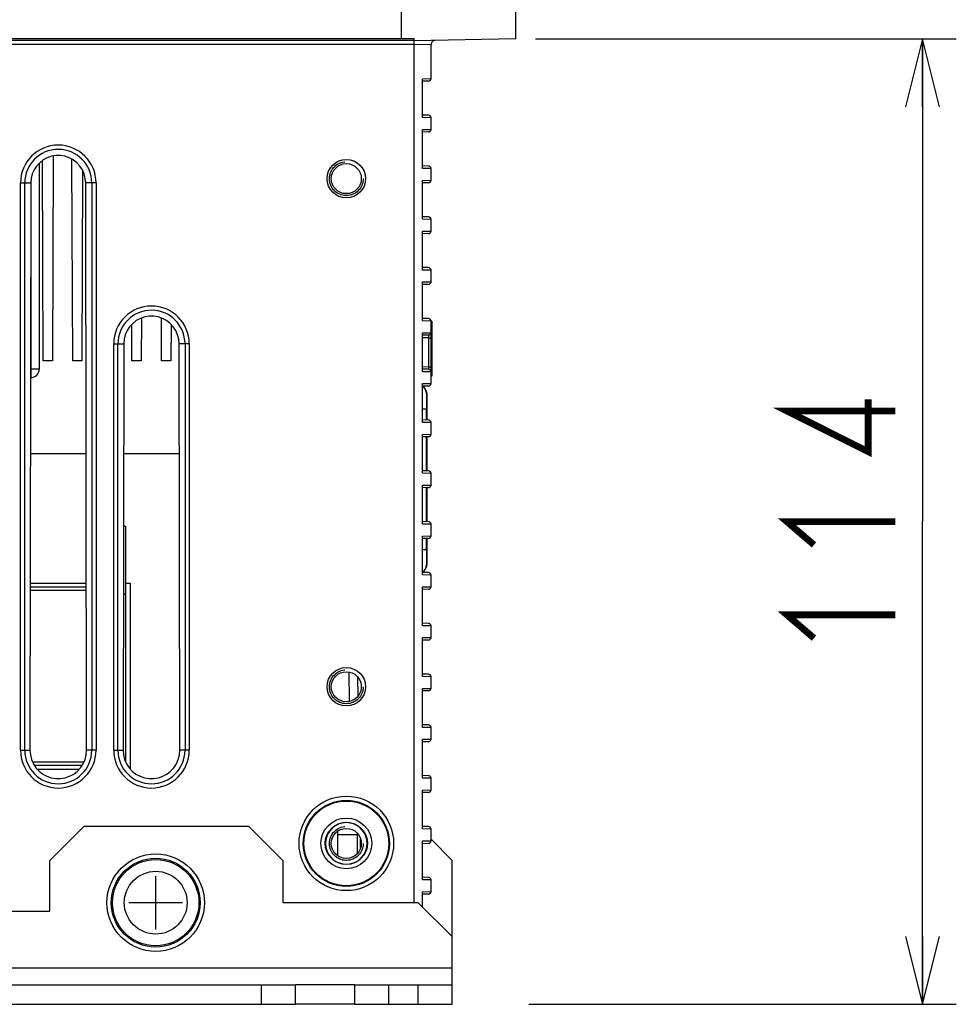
# Model space of a CAD drawing. Extents: x 0 to 420, y 0 to 297.
# Tile 12 of 62: x 100 to 128, y 42 to 71. Entities that reach past the tile are written whole.
import ezdxf

# ---------------------------------------------------------------- set-up
doc = ezdxf.new("R2010")
doc.units = 0
doc.header["$LTSCALE"] = 23.1
doc.linetypes.add('HIDDEN', pattern=[0.2, 0.1, -0.1])
doc.layers.get('0').update_dxf_attribs({"linetype": 'CONTINUOUS'})
for name, color, linetype in [('ALL_AXIS', 7, 'CONTINUOUS'), ('ALL_CURVE', 7, 'CONTINUOUS'), ('ALL_DIM', 7, 'CONTINUOUS'), ('ALL_FEATURES', 7, 'CONTINUOUS'), ('DEFAULT_2', 8, 'HIDDEN')]:
    doc.layers.add(name, color=color, linetype=linetype)
doc.dimstyles.get("Standard").update_dxf_attribs({"dimtxt": 2.5, "dimasz": 2.5, "dimexe": 1.25, "dimexo": 0.625, "dimtad": 1, "dimcen": 2.5, "dimazin": 3, "dimtfac": 1, "dimtmove": 0, "dimatfit": 3})

# ---------------------------------------------------------------- blocks, each defined once
blk = doc.blocks.new('_OPEN')
at = {"color": 0, "linetype": 'BYBLOCK'}
for p, q in [((0, 0), (-1, 0.25)), ((-1, -0.25), (0, 0)), ((-1, 0), (0, 0))]:
    blk.add_line(p, q, dxfattribs=at)
blk = doc.blocks.new('*D1')
at = {"layer": 'ALL_DIM', "color": 2, "linetype": 'CONTINUOUS'}
for p, q in [((115.547, 70.638), (127.967, 70.638)), ((126.967, 70.638), (126.967, 56.388)), ((126.967, 42.138), (126.967, 56.388)), ((115.352, 42.138), (127.967, 42.138))]:
    blk.add_line(p, q, dxfattribs=at)
at = {"layer": 'ALL_DIM', "color": 2, "linetype": 'CONTINUOUS', "xscale": 2, "yscale": 2, "zscale": 2}
for p, rotation in [((126.967, 70.638), 90), ((126.967, 42.138), 270)]:
    blk.add_blockref('_OPEN', p, dxfattribs=dict(at, rotation=rotation))

msp = doc.modelspace()

# ---------------------------------------------------------------- linework, layer by layer
at = {"color": 7, "linetype": 'CONTINUOUS'}
for p, q in [((102.289, 58.388), (100.645, 58.388)), ((105.039, 58.388), (103.395, 58.388)), ((103.391, 56.258), (103.463, 56.258)), ((103.463, 49.295), (103.463, 56.258)), ((100.639, 54.575), (102.295, 54.575)), ((102.295, 54.451), (100.639, 54.451)), ((103.463, 54.575), (103.592, 54.575)), ((103.592, 54.575), (103.592, 49.086)), ((102.295, 54.356), (100.639, 54.356)), ((103.388, 54.258), (103.463, 54.258)), ((100.708, 49.295), (102.226, 49.295)), ((100.758, 49.2), (102.176, 49.2)), ((100.852, 49.075), (102.082, 49.075))]:
    msp.add_line(p, q, dxfattribs=at)
msp.add_arc((103.368, 49.295), 0.095, 354.7442, 360, dxfattribs=at)
at = {"layer": 'ALL_AXIS', "color": 3, "linetype": 'CONTINUOUS'}
msp.add_line((110.217, 42.713), (108.467, 42.713), dxfattribs=at)
at = {"layer": 'ALL_AXIS', "color": 7, "linetype": 'CONTINUOUS'}
msp.add_line((110.217, 42.138), (108.467, 42.138), dxfattribs=at)
at = {"layer": 'ALL_AXIS', "color": 3, "linetype": 'CONTINUOUS'}
msp.add_circle((109.967, 46.888), 0.443, dxfattribs=at)
at = {"layer": 'ALL_AXIS', "color": 7, "linetype": 'CONTINUOUS'}
for radius in [1.438, 1.312]:
    msp.add_circle((104.342, 45.138), radius, dxfattribs=at)
at = {"layer": 'ALL_AXIS', "color": 9, "linetype": 'CONTINUOUS'}
for radius in [1.275, 0.927]:
    msp.add_circle((104.342, 45.138), radius, dxfattribs=at)
at = {"layer": 'ALL_CURVE', "color": 40, "linetype": 'CONTINUOUS'}
for p, q in [((104.342, 44.35), (104.342, 45.925)), ((105.129, 45.138), (103.554, 45.138))]:
    msp.add_line(p, q, dxfattribs=at)
at = {"layer": 'ALL_DIM', "color": 2, "linetype": 'CONTINUOUS', "const_width": 0.2}
for points in [[(126.167, 59.656), (122.967, 59.656), (125.367, 58.452), (125.367, 60)], [(123.767, 55.7), (122.967, 56.388), (126.167, 56.388)], [(123.767, 52.948), (122.967, 53.636), (126.167, 53.636)]]:
    msp.add_lwpolyline(points, dxfattribs=at)
at = {"layer": 'ALL_FEATURES', "color": 9, "linetype": 'CONTINUOUS'}
for p, q in [((111.592, 70.638), (111.592, 99.138)), ((111.967, 70.596), (57.967, 70.596)), ((111.967, 70.471), (57.967, 70.471)), ((112.467, 70.471), (111.967, 70.461)), ((111.967, 45.138), (111.967, 70.461)), ((112.217, 69.462), (112.467, 69.466)), ((112.467, 68.31), (112.217, 68.314)), ((112.217, 67.962), (112.467, 67.966)), ((112.467, 66.81), (112.217, 66.814)), ((100.352, 66.388), (100.657, 66.388)), ((100.352, 49.638), (100.352, 66.388)), ((100.477, 49.638), (100.477, 66.388)), ((102.581, 66.388), (102.277, 66.388)), ((102.457, 66.388), (102.457, 49.638)), ((102.581, 66.388), (102.581, 49.638)), ((112.217, 66.462), (112.467, 66.466)), ((112.467, 65.31), (112.217, 65.314)), ((112.217, 64.962), (112.467, 64.966)), ((100.654, 64.661), (100.654, 60.638)), ((112.467, 63.81), (112.217, 63.814)), ((112.217, 63.462), (112.467, 63.466)), ((112.467, 62.31), (112.217, 62.314)), ((112.217, 61.962), (112.467, 61.966)), ((112.492, 62.06), (112.467, 62.06)), ((103.102, 61.638), (103.4, 61.638)), ((103.102, 49.638), (103.102, 61.638)), ((103.227, 49.638), (103.227, 61.638)), ((105.331, 61.638), (105.034, 61.638)), ((105.207, 61.638), (105.207, 49.638)), ((105.331, 61.638), (105.331, 49.638)), ((112.393, 61.816), (112.217, 61.813)), ((112.393, 61.816), (112.467, 61.816)), ((112.393, 61.816), (112.393, 60.96)), ((100.904, 60.888), (100.649, 60.888)), ((112.217, 60.963), (112.393, 60.96)), ((112.467, 60.81), (112.217, 60.814)), ((112.393, 60.96), (112.467, 60.96)), ((112.492, 60.935), (112.467, 60.935)), ((112.217, 60.462), (112.467, 60.466)), ((112.34, 60.153), (112.333, 60.168)), ((112.467, 59.31), (112.217, 59.314)), ((112.217, 58.962), (112.467, 58.966)), ((112.467, 57.81), (112.217, 57.814)), ((112.217, 57.462), (112.467, 57.466)), ((112.467, 56.31), (112.217, 56.314)), ((112.217, 55.962), (112.467, 55.966)), ((112.333, 55.108), (112.34, 55.123)), ((112.467, 54.81), (112.217, 54.814)), ((112.217, 54.462), (112.467, 54.466)), ((112.467, 53.31), (112.217, 53.314)), ((112.217, 52.962), (112.467, 52.966)), ((110.065, 51.082), (110.05, 51.948)), ((112.467, 51.81), (112.217, 51.814)), ((112.217, 51.462), (112.467, 51.466)), ((112.467, 50.31), (112.217, 50.314)), ((112.217, 49.962), (112.467, 49.966)), ((100.352, 49.638), (100.631, 49.638)), ((102.581, 49.638), (102.302, 49.638)), ((103.102, 49.638), (103.381, 49.638)), ((105.331, 49.638), (105.052, 49.638)), ((112.467, 48.81), (112.217, 48.814)), ((112.217, 48.462), (112.467, 48.466)), ((112.467, 47.31), (112.217, 47.314)), ((112.217, 46.962), (112.467, 46.966)), ((112.467, 45.81), (112.217, 45.814)), ((112.217, 45.462), (112.467, 45.466)), ((56.842, 43.213), (113.092, 43.213))]:
    msp.add_line(p, q, dxfattribs=at)
at = {"layer": 'ALL_FEATURES', "color": 7, "linetype": 'CONTINUOUS'}
for p, q in [((114.967, 70.638), (114.967, 99.138)), ((111.592, 70.638), (58.217, 70.638)), ((114.967, 70.638), (111.967, 70.586)), ((111.967, 70.461), (111.967, 70.638)), ((112.467, 69.466), (112.467, 70.471)), ((112.217, 68.314), (112.217, 69.462)), ((112.393, 69.391), (112.217, 69.388)), ((112.393, 68.385), (112.217, 68.388)), ((112.467, 67.966), (112.467, 68.31)), ((112.217, 66.814), (112.217, 67.962)), ((112.393, 67.891), (112.217, 67.888)), ((101.312, 67.179), (101.292, 61.138)), ((100.904, 66.967), (100.904, 60.888)), ((101.017, 61.138), (100.997, 67.044)), ((101.892, 61.138), (101.872, 67.085)), ((112.393, 66.885), (112.217, 66.888)), ((102.186, 66.757), (102.167, 61.138)), ((112.467, 66.466), (112.467, 66.81)), ((100.657, 66.388), (100.631, 49.638)), ((102.302, 49.638), (102.277, 66.388)), ((112.217, 65.314), (112.217, 66.462)), ((112.393, 66.391), (112.217, 66.388)), ((112.393, 65.385), (112.217, 65.388)), ((112.467, 64.966), (112.467, 65.31)), ((112.217, 63.814), (112.217, 64.962)), ((112.393, 64.891), (112.217, 64.888)), ((112.393, 63.885), (112.217, 63.888)), ((112.467, 63.466), (112.467, 63.81)), ((112.217, 62.314), (112.217, 63.462)), ((112.393, 63.391), (112.217, 63.388)), ((103.642, 61.138), (103.638, 62.211)), ((103.921, 62.396), (103.917, 61.138)), ((104.517, 61.138), (104.513, 62.396)), ((104.795, 62.211), (104.792, 61.138)), ((112.393, 62.385), (112.217, 62.388)), ((112.492, 62.31), (112.467, 62.31)), ((112.467, 60.466), (112.467, 62.31)), ((112.492, 62.31), (112.492, 60.685)), ((112.217, 60.814), (112.217, 61.962)), ((103.4, 61.638), (103.381, 49.638)), ((105.052, 49.638), (105.034, 61.638)), ((112.393, 61.891), (112.217, 61.888)), ((101.292, 61.138), (101.017, 61.138)), ((102.167, 61.138), (101.892, 61.138)), ((103.917, 61.138), (103.642, 61.138)), ((104.792, 61.138), (104.517, 61.138)), ((112.393, 60.885), (112.217, 60.888)), ((100.654, 60.638), (100.648, 60.638)), ((112.217, 59.314), (112.217, 60.462)), ((112.492, 60.685), (112.467, 60.685)), ((112.393, 60.391), (112.217, 60.388)), ((112.314, 60.265), (112.333, 60.213)), ((112.333, 60.213), (112.34, 60.153)), ((112.333, 60.168), (112.333, 59.715)), ((112.34, 60.153), (112.34, 59.386)), ((112.217, 59.715), (112.333, 59.715)), ((112.334, 59.386), (112.333, 59.715)), ((112.393, 59.385), (112.217, 59.388)), ((112.467, 58.966), (112.467, 59.31)), ((112.217, 57.814), (112.217, 58.962)), ((112.393, 58.891), (112.217, 58.888)), ((112.34, 58.89), (112.34, 57.886)), ((112.393, 57.885), (112.217, 57.888)), ((112.467, 57.466), (112.467, 57.81)), ((112.217, 56.314), (112.217, 57.462)), ((112.393, 57.391), (112.217, 57.388)), ((112.34, 57.39), (112.34, 56.386)), ((112.393, 56.385), (112.217, 56.388)), ((112.467, 55.966), (112.467, 56.31)), ((112.217, 54.814), (112.217, 55.962)), ((112.393, 55.891), (112.217, 55.888)), ((112.333, 55.561), (112.334, 55.89)), ((112.34, 55.89), (112.34, 55.123)), ((112.217, 55.561), (112.333, 55.561)), ((112.333, 55.561), (112.333, 55.108)), ((112.334, 55.068), (112.317, 55.016)), ((112.34, 55.123), (112.334, 55.068)), ((112.393, 54.885), (112.217, 54.888)), ((112.467, 54.466), (112.467, 54.81)), ((112.217, 53.314), (112.217, 54.462)), ((112.393, 54.391), (112.217, 54.388)), ((112.393, 53.385), (112.217, 53.388)), ((112.467, 52.966), (112.467, 53.31)), ((112.217, 51.814), (112.217, 52.962)), ((112.393, 52.891), (112.217, 52.888)), ((110.312, 51.239), (110.303, 51.799)), ((112.393, 51.885), (112.217, 51.888)), ((112.467, 51.466), (112.467, 51.81)), ((112.217, 50.314), (112.217, 51.462)), ((112.393, 51.391), (112.217, 51.388)), ((112.393, 50.385), (112.217, 50.388)), ((112.467, 49.966), (112.467, 50.31)), ((112.217, 48.814), (112.217, 49.962)), ((112.393, 49.891), (112.217, 49.888)), ((112.393, 48.885), (112.217, 48.888)), ((112.467, 48.466), (112.467, 48.81)), ((112.217, 47.314), (112.217, 48.462)), ((112.393, 48.391), (112.217, 48.388)), ((112.393, 47.385), (112.217, 47.388)), ((109.717, 46.525), (109.717, 47.251)), ((110.292, 47.138), (109.717, 47.138)), ((112.467, 46.966), (112.467, 47.31)), ((110.39, 46.765), (110.386, 47.024)), ((112.217, 45.814), (112.217, 46.962)), ((112.217, 46.888), (112.393, 46.891)), ((112.393, 45.885), (112.217, 45.888)), ((112.467, 45.466), (112.467, 45.81)), ((112.217, 45.013), (112.217, 45.462)), ((112.393, 45.391), (112.217, 45.388)), ((107.467, 42.138), (107.467, 42.713)), ((108.467, 42.138), (108.467, 42.713)), ((110.217, 42.138), (110.217, 42.713)), ((111.217, 42.138), (111.217, 42.713)), ((112.092, 42.138), (112.092, 42.713)), ((113.092, 42.138), (113.092, 42.713)), ((61.467, 42.138), (108.467, 42.138)), ((110.217, 42.138), (113.092, 42.138))]:
    msp.add_line(p, q, dxfattribs=at)
at = {"layer": 'ALL_FEATURES', "color": 3, "linetype": 'CONTINUOUS'}
for p, q in [((102.217, 47.388), (101.217, 46.388)), ((107.092, 47.388), (102.217, 47.388)), ((108.092, 46.388), (107.092, 47.388)), ((110.292, 46.59), (110.292, 47.186)), ((113.092, 46.388), (112.467, 47.013)), ((101.217, 44.888), (101.217, 46.388)), ((108.092, 46.388), (108.092, 45.138)), ((113.092, 42.713), (113.092, 46.388)), ((112.092, 45.138), (108.092, 45.138)), ((113.092, 44.138), (112.092, 45.138)), ((68.717, 44.888), (101.217, 44.888)), ((61.467, 42.713), (108.467, 42.713)), ((110.217, 42.713), (113.092, 42.713))]:
    msp.add_line(p, q, dxfattribs=at)
at = {"layer": 'ALL_FEATURES', "color": 7, "linetype": 'CONTINUOUS'}
for points in [[(111.967, 70.638), (111.842, 70.638), (111.717, 70.638), (111.592, 70.638)], [(102.277, 66.388), (102.265, 66.521), (102.232, 66.651), (102.179, 66.773), (102.105, 66.885), (102.015, 66.983), (101.909, 67.065), (101.792, 67.128), (101.665, 67.172), (101.534, 67.194), (101.4, 67.194), (101.268, 67.172), (101.142, 67.128), (101.024, 67.065), (100.919, 66.983), (100.828, 66.885), (100.755, 66.773), (100.701, 66.651), (100.668, 66.521), (100.657, 66.388)], [(105.034, 61.638), (105.023, 61.772), (104.989, 61.903), (104.935, 62.026), (104.861, 62.139), (104.77, 62.238), (104.663, 62.321), (104.545, 62.385), (104.417, 62.429), (104.284, 62.451), (104.149, 62.451), (104.017, 62.429), (103.889, 62.385), (103.77, 62.321), (103.664, 62.238), (103.573, 62.139), (103.499, 62.026), (103.444, 61.903), (103.411, 61.772), (103.4, 61.638)], [(112.307, 60.28), (112.3, 60.293), (112.26, 60.345), (112.217, 60.378)], [(112.333, 60.168), (112.325, 60.233), (112.307, 60.28)], [(112.337, 57.886), (112.337, 58.162), (112.336, 58.684), (112.336, 58.89)], [(112.336, 56.386), (112.336, 56.592), (112.337, 57.114), (112.337, 57.39)], [(112.217, 54.898), (112.26, 54.931), (112.3, 54.983), (112.307, 54.996)], [(112.307, 54.996), (112.325, 55.043), (112.333, 55.108)], [(100.631, 49.638), (100.643, 49.5), (100.676, 49.366), (100.732, 49.24), (100.807, 49.124), (100.901, 49.022), (101.01, 48.937), (101.131, 48.872), (101.262, 48.827), (101.398, 48.804), (101.536, 48.804), (101.672, 48.827), (101.803, 48.872), (101.924, 48.937), (102.033, 49.022), (102.126, 49.124), (102.202, 49.24), (102.257, 49.366), (102.291, 49.5), (102.302, 49.638)], [(103.381, 49.638), (103.393, 49.5), (103.426, 49.366), (103.482, 49.24), (103.557, 49.124), (103.651, 49.022), (103.76, 48.937), (103.881, 48.872), (104.012, 48.827), (104.148, 48.804), (104.286, 48.804), (104.422, 48.827), (104.553, 48.872), (104.674, 48.937), (104.783, 49.022), (104.876, 49.124), (104.952, 49.24), (105.007, 49.366), (105.041, 49.5), (105.052, 49.638)], [(110.582, 46.888), (110.572, 46.995), (110.544, 47.098), (110.499, 47.195), (110.438, 47.283), (110.362, 47.359), (110.274, 47.42), (110.177, 47.465), (110.074, 47.493), (109.967, 47.503), (109.86, 47.493), (109.756, 47.465), (109.66, 47.42), (109.572, 47.359), (109.496, 47.283), (109.434, 47.195), (109.389, 47.098), (109.361, 46.995), (109.352, 46.888)], [(109.352, 46.888), (109.361, 46.781), (109.389, 46.677), (109.434, 46.581), (109.496, 46.492), (109.571, 46.417), (109.659, 46.355), (109.756, 46.31), (109.86, 46.282), (109.967, 46.273), (110.074, 46.282), (110.177, 46.31), (110.274, 46.355), (110.362, 46.417), (110.438, 46.492), (110.499, 46.581), (110.545, 46.677), (110.572, 46.781), (110.582, 46.888)]]:
    msp.add_lwpolyline(points, dxfattribs=at)
at = {"layer": 'ALL_FEATURES', "color": 9, "linetype": 'CONTINUOUS'}
for points in [[(112.393, 61.891), (112.393, 61.889), (112.394, 61.884), (112.394, 61.875), (112.394, 61.863), (112.394, 61.849), (112.393, 61.833), (112.393, 61.816)], [(112.393, 60.96), (112.393, 60.943), (112.394, 60.927), (112.394, 60.913), (112.394, 60.901), (112.394, 60.892), (112.393, 60.887), (112.393, 60.885)]]:
    msp.add_lwpolyline(points, dxfattribs=at)
at = {"layer": 'ALL_FEATURES', "color": 7, "linetype": 'CONTINUOUS'}
for centre, radius in [((109.967, 66.513), 0.568), ((109.967, 66.513), 0.443), ((109.967, 51.513), 0.568), ((109.967, 51.513), 0.443), ((109.967, 46.888), 1.25), ((109.967, 46.888), 0.75), ((109.967, 46.888), 0.623)]:
    msp.add_circle(centre, radius, dxfattribs=at)
at = {"layer": 'ALL_FEATURES', "color": 9, "linetype": 'CONTINUOUS'}
for radius in [1.395, 1.27]:
    msp.add_circle((109.967, 46.888), radius, dxfattribs=at)
at = {"layer": 'ALL_FEATURES', "color": 7, "linetype": 'CONTINUOUS'}
for centre, radius, start, end in [((112.592, 70.471), 0.125, 91, 180), ((112.392, 69.466), 0.075, 271, 360), ((112.392, 68.31), 0.075, 0, 89), ((112.392, 67.966), 0.075, 271, 360), ((112.392, 66.81), 0.075, 0, 89), ((112.392, 66.466), 0.075, 271, 360), ((112.392, 65.31), 0.075, 0, 89), ((112.392, 64.966), 0.075, 271, 360), ((112.392, 63.81), 0.075, 0, 89), ((112.392, 63.466), 0.075, 271, 360), ((112.392, 62.31), 0.075, 0, 89), ((112.392, 61.966), 0.075, 271, 360), ((100.654, 60.888), 0.25, 270, 360), ((112.392, 60.81), 0.075, 0, 89), ((112.392, 60.466), 0.075, 271, 360), ((112.392, 59.31), 0.075, 0, 89), ((112.392, 58.966), 0.075, 271, 360), ((112.392, 57.81), 0.075, 0, 89), ((112.392, 57.466), 0.075, 271, 360), ((112.392, 56.31), 0.075, 0, 89), ((112.392, 55.966), 0.075, 271, 360), ((112.392, 54.81), 0.075, 0, 89), ((112.392, 54.466), 0.075, 271, 360), ((112.392, 53.31), 0.075, 0, 89), ((112.392, 52.966), 0.075, 271, 360), ((112.392, 51.81), 0.075, 0, 89), ((112.392, 51.466), 0.075, 271, 360), ((112.392, 50.31), 0.075, 0, 89), ((112.392, 49.966), 0.075, 271, 360), ((112.392, 48.81), 0.075, 0, 89), ((112.392, 48.466), 0.075, 271, 360), ((112.392, 47.31), 0.075, 0, 89), ((112.392, 46.966), 0.075, 271, 360), ((112.392, 45.81), 0.075, 0, 89), ((112.392, 45.466), 0.075, 271, 360)]:
    msp.add_arc(centre, radius, start, end, dxfattribs=at)
at = {"layer": 'ALL_FEATURES', "color": 9, "linetype": 'CONTINUOUS'}
for centre, radius, start, end in [((101.467, 66.388), 1.115, 0, 180), ((101.467, 66.388), 0.99, 0, 180), ((104.217, 61.638), 1.115, 0, 180), ((104.217, 61.638), 0.99, 0, 180), ((101.467, 49.638), 1.115, 180, 360), ((101.467, 49.638), 0.99, 180, 360), ((104.217, 49.638), 1.115, 180, 360), ((104.217, 49.638), 0.99, 180, 360)]:
    msp.add_arc(centre, radius, start, end, dxfattribs=at)
at = {"layer": 'DEFAULT_2', "color": 8, "linetype": 'HIDDEN'}
for centre in [(109.967, 66.513), (109.967, 51.513), (109.967, 46.888)]:
    msp.add_circle(centre, 0.5, dxfattribs=at)

# ---------------------------------------------------------------- dimensions: what is measured, and where the dimension line sits
at = {"layer": 'ALL_DIM', "color": 2, "linetype": 'CONTINUOUS'}
dim = msp.add_linear_dim(base=(126.967, 70.638), p1=(114.352, 42.138), p2=(114.547, 70.638), angle=90, dimstyle='Standard', dxfattribs=at)
dim.commit()
dim.dimension.update_dxf_attribs({"geometry": '*D1', "text_midpoint": (126.967, 52.26), "dimtype": 128})

doc.saveas('drawing.dxf')
